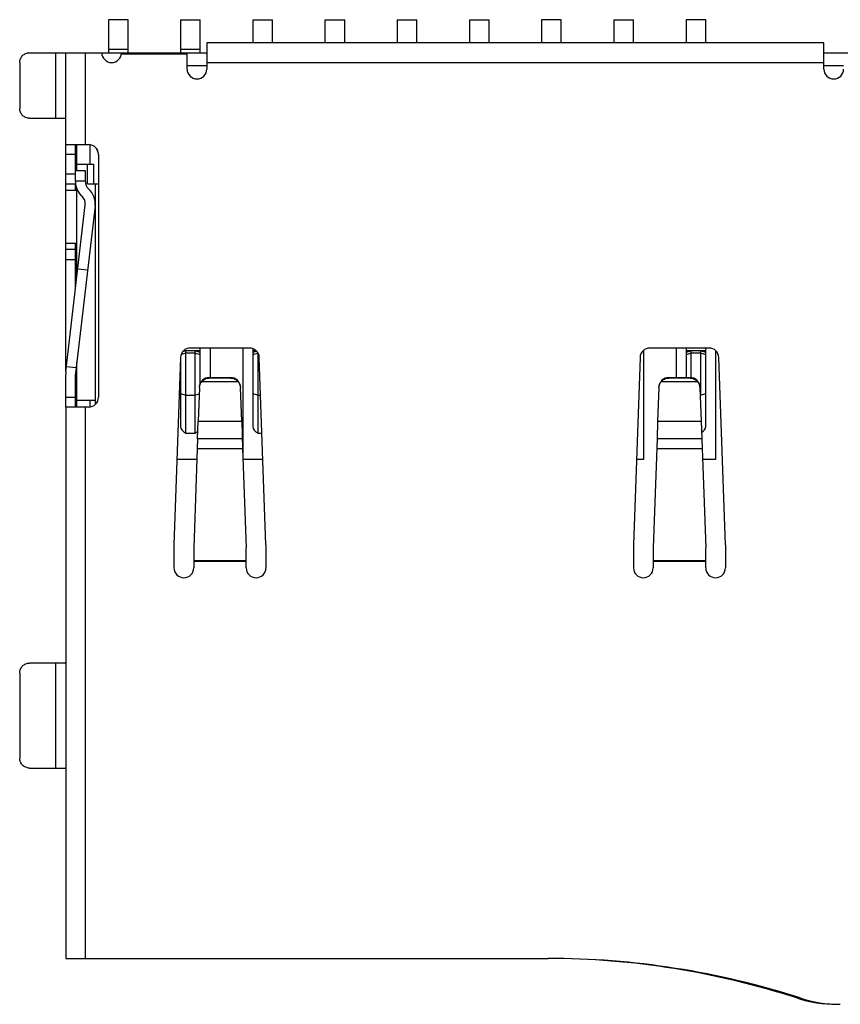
# Model space of a CAD drawing. Header units: millimetres. Extents: x 42 to 554, y 166 to 335.
# Tile 101 of 256: x 429 to 442, y 192 to 207. Entities that reach past the tile are written whole.
import ezdxf

# ---------------------------------------------------------------- set-up
doc = ezdxf.new("R2010")
doc.units = ezdxf.units.MM
doc.header["$LTSCALE"] = 30.734
doc.layers.get('0').update_dxf_attribs({"linetype": 'CONTINUOUS'})

msp = doc.modelspace()

# ---------------------------------------------------------------- linework, layer by layer
at = {"linetype": 'Continuous'}
for p, q in [((430.975, 206.566), (430.675, 206.566)), ((430.675, 206.566), (430.675, 206.063)), ((430.975, 206.063), (430.975, 206.566)), ((431.775, 206.566), (432.075, 206.566)), ((431.775, 206.566), (431.775, 206.063)), ((432.075, 206.063), (432.075, 206.566)), ((432.875, 206.566), (433.175, 206.566)), ((432.875, 206.566), (432.875, 206.213)), ((433.175, 206.213), (433.175, 206.566)), ((433.975, 206.566), (434.275, 206.566)), ((433.975, 206.566), (433.975, 206.213)), ((434.275, 206.213), (434.275, 206.566)), ((435.075, 206.566), (435.375, 206.566)), ((435.075, 206.566), (435.075, 206.213)), ((435.375, 206.213), (435.375, 206.566)), ((436.175, 206.566), (436.475, 206.566)), ((436.175, 206.566), (436.175, 206.213)), ((436.475, 206.213), (436.475, 206.566)), ((437.575, 206.566), (437.275, 206.566)), ((437.275, 206.566), (437.275, 206.213)), ((437.575, 206.213), (437.575, 206.566)), ((438.375, 206.566), (438.675, 206.566)), ((438.375, 206.566), (438.375, 206.213)), ((438.675, 206.213), (438.675, 206.566)), ((439.775, 206.566), (439.475, 206.566)), ((439.475, 206.566), (439.475, 206.213)), ((439.775, 206.213), (439.775, 206.566)), ((441.575, 206.213), (432.175, 206.213)), ((432.175, 206.213), (432.175, 205.813)), ((441.575, 205.813), (441.575, 206.213)), ((429.474, 206.063), (432.175, 206.063)), ((429.877, 205.063), (429.877, 206.063)), ((430.025, 201.198), (430.025, 206.063)), ((430.325, 204.663), (430.325, 206.063)), ((430.675, 206.118), (430.975, 206.118)), ((431.875, 206.038), (430.872, 206.038)), ((431.775, 206.118), (432.075, 206.118)), ((431.875, 205.813), (431.875, 206.063)), ((441.575, 206.063), (444.525, 206.063)), ((429.325, 205.913), (429.325, 205.213)), ((432.175, 205.863), (431.875, 205.863)), ((432.175, 205.913), (441.575, 205.913)), ((441.875, 205.863), (441.575, 205.863)), ((429.474, 205.063), (430.012, 205.063)), ((430.025, 204.663), (430.375, 204.663)), ((430.175, 204.099), (430.175, 204.663)), ((430.195, 204.263), (430.195, 204.663)), ((430.395, 204.662), (430.395, 204.363)), ((430.175, 204.513), (430.025, 204.513)), ((430.491, 204.606), (430.521, 204.537)), ((430.525, 204.513), (430.525, 200.813)), ((430.195, 204.363), (430.455, 204.363)), ((430.355, 204.063), (430.355, 204.363)), ((430.455, 204.063), (430.455, 204.363)), ((430.175, 204.213), (430.025, 204.213)), ((430.325, 204.263), (430.175, 204.263)), ((430.325, 204.099), (430.325, 204.263)), ((430.025, 204.063), (430.175, 204.063)), ((430.175, 204.113), (430.325, 204.113)), ((430.175, 203.963), (430.175, 204.063)), ((430.355, 204.063), (430.525, 204.063)), ((430.475, 204.063), (430.475, 200.704)), ((430.195, 203.963), (430.025, 203.963)), ((430.195, 202.639), (430.195, 203.997)), ((430.027, 201.198), (430.323, 203.746)), ((430.472, 203.728), (430.176, 201.181)), ((430.025, 203.163), (430.195, 203.163)), ((430.175, 202.468), (430.175, 203.163)), ((430.175, 203.063), (430.025, 203.063)), ((430.025, 202.913), (430.175, 202.913)), ((430.358, 202.749), (430.209, 202.766)), ((431.855, 201.519), (431.804, 201.503)), ((432.075, 201.519), (431.821, 201.519)), ((431.855, 200.265), (431.855, 201.519)), ((432.825, 201.563), (431.924, 201.563)), ((432.075, 201.493), (431.995, 201.519)), ((431.995, 201.519), (431.995, 200.265)), ((432.075, 201.021), (432.075, 201.563)), ((432.225, 201.563), (432.225, 201.113)), ((432.725, 201.563), (432.725, 199.92)), ((432.875, 201.554), (432.875, 200.366)), ((432.928, 201.519), (432.875, 201.519)), ((432.935, 201.513), (432.875, 201.493)), ((438.825, 201.523), (438.825, 199.863)), ((439.825, 201.563), (438.924, 201.563)), ((439.325, 201.563), (439.325, 201.113)), ((439.475, 201.563), (439.475, 201.113)), ((439.775, 201.519), (439.475, 201.519)), ((439.555, 201.519), (439.475, 201.493)), ((439.555, 201.113), (439.555, 201.519)), ((439.775, 201.493), (439.695, 201.519)), ((439.695, 201.519), (439.695, 200.843)), ((439.775, 200.366), (439.775, 201.563)), ((439.925, 201.523), (439.925, 199.863)), ((430.195, 200.663), (430.195, 201.343)), ((431.775, 201.418), (431.675, 198.563)), ((431.775, 201.418), (431.775, 200.366)), ((431.855, 201.485), (431.783, 201.462)), ((431.995, 201.485), (431.855, 201.485)), ((432.075, 201.459), (431.995, 201.485)), ((432.955, 201.485), (432.875, 201.459)), ((432.955, 200.265), (432.955, 201.485)), ((433.075, 198.563), (432.975, 201.418)), ((438.775, 201.418), (438.675, 198.563)), ((439.555, 201.485), (439.475, 201.459)), ((439.695, 201.485), (439.555, 201.485)), ((439.775, 201.459), (439.695, 201.485)), ((440.075, 198.563), (439.975, 201.418)), ((430.185, 201.259), (430.036, 201.277)), ((430.025, 200.672), (430.025, 201.163)), ((430.175, 200.672), (430.175, 201.163)), ((432.1, 201.052), (432.649, 201.052)), ((432.212, 201.113), (432.537, 201.113)), ((432.212, 201.106), (432.212, 201.113)), ((432.537, 201.106), (432.212, 201.106)), ((432.537, 201.113), (432.537, 201.106)), ((439.1, 201.052), (439.649, 201.052)), ((439.212, 201.113), (439.537, 201.113)), ((439.212, 201.106), (439.212, 201.113)), ((439.537, 201.106), (439.212, 201.106)), ((439.537, 201.113), (439.537, 201.106)), ((432.062, 200.958), (432.043, 200.446)), ((432.706, 200.446), (432.687, 200.958)), ((439.062, 200.958), (439.043, 200.446)), ((439.687, 200.958), (439.706, 200.446)), ((430.025, 200.813), (430.175, 200.813)), ((430.475, 200.763), (430.195, 200.763)), ((430.395, 200.763), (430.395, 200.665)), ((431.775, 200.868), (431.855, 200.843)), ((431.855, 200.843), (431.995, 200.843)), ((431.995, 200.843), (432.058, 200.863)), ((432.875, 200.868), (432.955, 200.843)), ((432.955, 200.843), (432.995, 200.843)), ((439.695, 200.843), (439.775, 200.868)), ((430.025, 200.663), (430.025, 192.263)), ((430.375, 200.663), (430.029, 200.663)), ((430.325, 192.263), (430.325, 200.663)), ((432.034, 200.179), (432.043, 200.446)), ((432.043, 200.446), (432.706, 200.446)), ((432.706, 200.446), (432.721, 200.031)), ((439.043, 200.446), (439.034, 200.179)), ((439.043, 200.446), (439.706, 200.446)), ((439.706, 200.446), (439.775, 198.52)), ((431.975, 200.263), (431.875, 200.263)), ((432.034, 200.179), (431.975, 198.52)), ((432.715, 200.179), (432.034, 200.179)), ((433.015, 200.263), (432.975, 200.263)), ((439.034, 200.179), (438.975, 198.52)), ((439.715, 200.179), (439.034, 200.179)), ((432.028, 200.031), (432.721, 200.031)), ((432.721, 200.031), (432.775, 198.52)), ((439.028, 200.031), (439.721, 200.031)), ((432.022, 199.863), (431.72, 199.863)), ((433.029, 199.863), (432.725, 199.863)), ((438.825, 199.863), (438.72, 199.863)), ((439.925, 199.863), (439.726, 199.863)), ((431.675, 198.563), (431.675, 198.213)), ((431.975, 198.52), (431.975, 198.213)), ((432.775, 198.213), (432.775, 198.52)), ((433.075, 198.563), (433.075, 198.213)), ((438.675, 198.563), (438.675, 198.213)), ((438.975, 198.52), (438.975, 198.213)), ((439.775, 198.213), (439.775, 198.52)), ((440.075, 198.563), (440.075, 198.213)), ((432.775, 198.32), (431.975, 198.32)), ((431.975, 198.313), (432.775, 198.313)), ((439.775, 198.32), (438.975, 198.32)), ((438.975, 198.313), (439.775, 198.313)), ((430.012, 196.763), (429.474, 196.763)), ((429.877, 195.163), (429.877, 196.763)), ((429.325, 196.613), (429.325, 195.313)), ((429.474, 195.163), (430.012, 195.163)), ((430.025, 192.263), (437.375, 192.263)), ((441.165, 191.672), (441.161, 191.66))]:
    msp.add_line(p, q, dxfattribs=at)
for centre, radius, start, end in [((430.725, 206.063), 0.15, 180, 0), ((432.025, 205.813), 0.15, 180, 0), ((441.725, 205.813), 0.15, 180, 0), ((430.375, 204.513), 0.15, 0, 90), ((430.475, 204.099), 0.3, 180, 228.1897), ((430.475, 204.099), 0.15, 180, 228.1897), ((430.175, 203.763), 0.3, 353.3518, 48.1897), ((430.175, 203.763), 0.15, 353.3518, 48.1897), ((431.924, 201.413), 0.15, 90, 177.9941), ((432.825, 201.413), 0.15, 2.0059, 90), ((438.924, 201.413), 0.15, 90, 177.9941), ((439.825, 201.413), 0.15, 2.0059, 90), ((430.325, 201.163), 0.3, 173.3518, 180), ((430.325, 201.163), 0.15, 173.3518, 180), ((430.375, 200.813), 0.15, 270, 0), ((431.874, 200.393), 0.129, 261.1194, 270.0118), ((431.975, 200.393), 0.129, 269.9882, 278.8806), ((432.974, 200.393), 0.129, 261.1194, 270.0118), ((431.825, 198.213), 0.15, 180, 0), ((432.925, 198.213), 0.15, 180, 0), ((438.825, 198.213), 0.15, 180, 0), ((439.925, 198.213), 0.15, 180, 0), ((437.325, 179.763), 12.5, 72.1242, 89.771), ((437.375, 179.763), 12.5, 72.1242, 90), ((441.775, 193.563), 2, 252.1242, 270), ((441.825, 193.563), 2, 252.1242, 270)]:
    msp.add_arc(centre, radius, start, end, dxfattribs=at)
for centre, major_axis, ratio, start_param, end_param in [((432.212, 200.964), (0.15, 0), 0.997272, 7.853982, 9.389249), ((432.537, 200.964), (0.15, 0), 0.997272, 0.035529, 1.570796), ((439.212, 200.964), (0.15, 0), 0.997272, 1.570796, 3.106041), ((439.537, 200.964), (0.15, 0), 0.997272, 0.035551, 1.570796), ((431.875, 200.334), (0.0928, -0.0584), 0.638918, -2.759537, -1.390099), ((431.975, 200.334), (0.0928, 0.0584), 0.638918, -1.751494, -1.261791), ((432.975, 200.334), (0.0928, -0.0584), 0.638918, -2.759537, -1.390099), ((439.675, 200.334), (0.0928, 0.0584), 0.638918, -1.566603, -0.382055)]:
    msp.add_ellipse(centre, major_axis=major_axis, ratio=ratio, start_param=start_param, end_param=end_param, dxfattribs=at)
for points, knots in [([(429.325, 205.913), (429.325, 205.933), (429.332, 205.972), (429.366, 206.022), (429.416, 206.055), (429.455, 206.063), (429.474, 206.063)], [0, 0, 0, 0, 0.250054, 0.500025, 0.749981, 1, 1, 1, 1]), ([(429.474, 205.063), (429.455, 205.063), (429.416, 205.071), (429.366, 205.104), (429.332, 205.154), (429.325, 205.194), (429.325, 205.213)], [0, 0, 0, 0, 0.250019, 0.499975, 0.749946, 1, 1, 1, 1]), ([(432.062, 200.958), (432.062, 200.975), (432.07, 201.01), (432.088, 201.039), (432.1, 201.052)], [0, 0, 0, 0, 0.499842, 1, 1, 1, 1]), ([(432.1, 201.052), (432.113, 201.068), (432.146, 201.095), (432.189, 201.106), (432.212, 201.106)], [0, 0, 0, 0, 0.475103, 1, 1, 1, 1]), ([(432.537, 201.106), (432.56, 201.106), (432.603, 201.095), (432.636, 201.068), (432.649, 201.052)], [0, 0, 0, 0, 0.524897, 1, 1, 1, 1]), ([(432.649, 201.052), (432.661, 201.039), (432.679, 201.01), (432.687, 200.975), (432.687, 200.958)], [0, 0, 0, 0, 0.500158, 1, 1, 1, 1]), ([(439.062, 200.958), (439.062, 200.975), (439.07, 201.01), (439.088, 201.039), (439.1, 201.052)], [0, 0, 0, 0, 0.499839, 1, 1, 1, 1]), ([(439.1, 201.052), (439.113, 201.068), (439.147, 201.095), (439.19, 201.106), (439.212, 201.106)], [0, 0, 0, 0, 0.475103, 1, 1, 1, 1]), ([(439.537, 201.106), (439.559, 201.106), (439.602, 201.095), (439.636, 201.068), (439.649, 201.052)], [0, 0, 0, 0, 0.524897, 1, 1, 1, 1]), ([(439.649, 201.052), (439.661, 201.039), (439.679, 201.01), (439.687, 200.975), (439.687, 200.958)], [0, 0, 0, 0, 0.500158, 1, 1, 1, 1]), ([(430.029, 200.663), (430.028, 200.663), (430.027, 200.664), (430.025, 200.665), (430.025, 200.668), (430.025, 200.671), (430.025, 200.672)], [0, 0, 0, 0, 0.183323, 0.380065, 0.644652, 1, 1, 1, 1]), ([(430.183, 200.663), (430.181, 200.663), (430.176, 200.664), (430.175, 200.669), (430.175, 200.672)], [0, 0, 0, 0, 0.500428, 1, 1, 1, 1]), ([(429.325, 196.613), (429.325, 196.633), (429.332, 196.672), (429.366, 196.722), (429.416, 196.755), (429.455, 196.763), (429.474, 196.763)], [0, 0, 0, 0, 0.250054, 0.500025, 0.749981, 1, 1, 1, 1]), ([(430.025, 196.776), (430.025, 196.772), (430.023, 196.765), (430.015, 196.763), (430.012, 196.763)], [0, 0, 0, 0, 0.500015, 1, 1, 1, 1]), ([(429.474, 195.163), (429.455, 195.163), (429.416, 195.171), (429.366, 195.204), (429.332, 195.254), (429.325, 195.294), (429.325, 195.313)], [0, 0, 0, 0, 0.250019, 0.499975, 0.749946, 1, 1, 1, 1]), ([(430.012, 195.163), (430.015, 195.163), (430.023, 195.162), (430.025, 195.154), (430.025, 195.151)], [0, 0, 0, 0, 0.499769, 1, 1, 1, 1])]:
    msp.add_open_spline(points, degree=3, knots=knots, dxfattribs=at)

doc.saveas('drawing.dxf')
